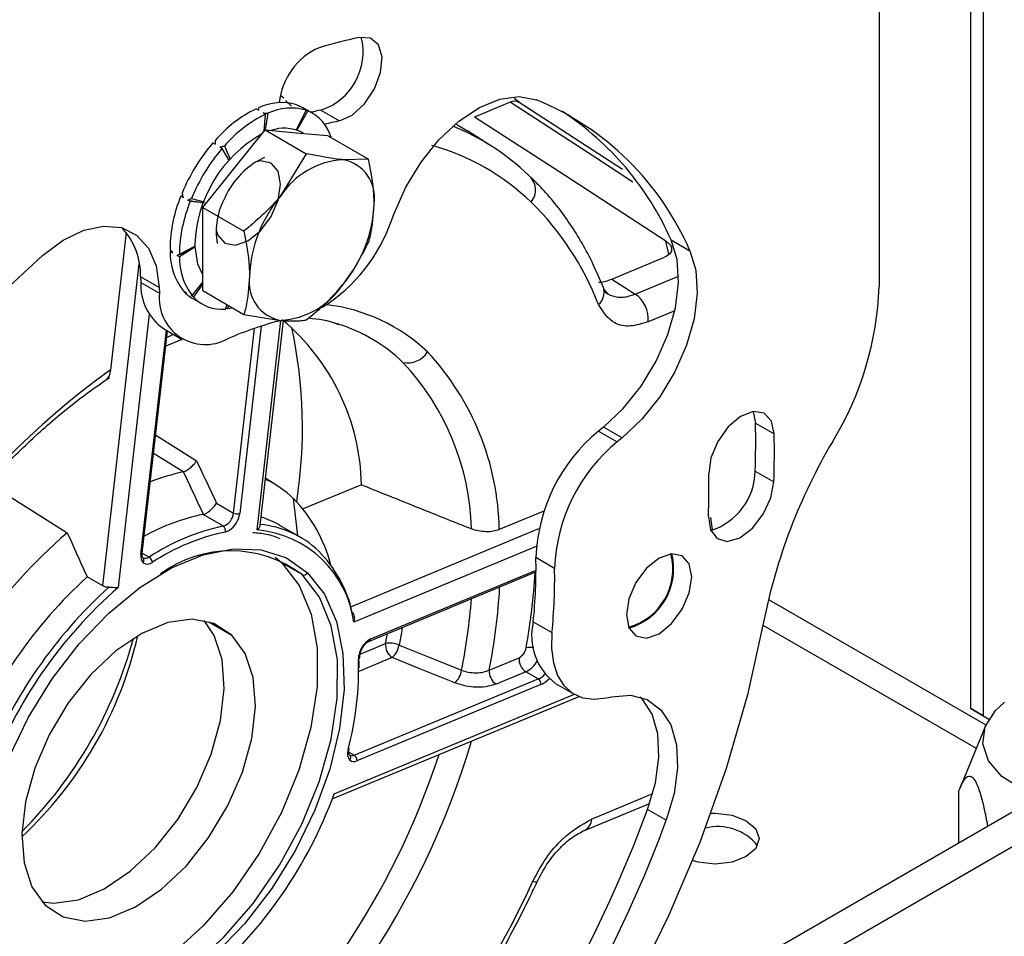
# Paper-space layout 'Sheet2' of a CAD drawing. Header units: millimetres. Extents: x 3 to 471, y 5 to 248.
# Tile 64 of 78: x 98.34 to 100.82, y 115.83 to 118.14. Entities that reach past the tile are written whole.
import ezdxf

# ---------------------------------------------------------------- set-up
doc = ezdxf.new("R2010")
doc.units = ezdxf.units.MM

psp = doc.layouts.new('Sheet2')

# ---------------------------------------------------------------- linework, layer by layer
at = {"color": 7, "linetype": 'Continuous', "lineweight": 25}
for p, q in [((100.7359, 116.4053), (100.7359, 120.4713)), ((100.7674, 120.4532), (100.7674, 116.3871)), ((100.5049, 118.4827), (100.5049, 117.4691)), ((98.9961, 117.9517), (99.004, 117.9449)), ((99.0233, 117.9237), (99.009, 117.9381)), ((99.0369, 117.9272), (99.0428, 117.9238)), ((99.5748, 117.9336), (99.4851, 117.8964)), ((99.5982, 117.933), (99.5853, 117.9434)), ((99.8584, 117.764), (99.5975, 117.9334)), ((99.5999, 117.9318), (99.5975, 117.9334)), ((98.9346, 117.9168), (98.9405, 117.9134)), ((98.9404, 117.9194), (98.9396, 117.914)), ((98.9582, 117.9032), (98.9523, 117.9066)), ((98.9544, 117.8606), (98.9582, 117.9032)), ((98.964, 117.9058), (98.9573, 117.8639)), ((99.0359, 117.864), (99.0605, 117.9136)), ((99.065, 117.9118), (99.0375, 117.8634)), ((99.0414, 117.9255), (99.0411, 117.9248)), ((99.0763, 117.9063), (99.0528, 117.9199)), ((99.0605, 117.9136), (99.0546, 117.917)), ((99.0977, 117.9139), (99.1449, 117.8867)), ((98.8785, 117.7662), (98.9571, 117.8639)), ((98.9571, 117.8639), (99.0609, 117.804)), ((98.9571, 117.8639), (99.0357, 117.8569)), ((99.0357, 117.8569), (99.1142, 117.8499)), ((99.0536, 117.8553), (99.0486, 117.8582)), ((99.5261, 117.824), (99.4673, 117.8614)), ((98.8257, 117.8311), (98.8316, 117.8277)), ((99.1142, 117.8499), (99.2181, 117.7899)), ((99.1232, 117.8447), (99.1237, 117.8452)), ((98.8493, 117.8175), (98.8434, 117.8209)), ((98.8669, 117.7871), (98.8493, 117.8175)), ((98.8546, 117.8235), (98.8688, 117.7893)), ((99.0609, 117.804), (98.9964, 117.6981)), ((99.2181, 117.7899), (99.1535, 117.7889)), ((98.8, 117.6684), (98.8785, 117.7662)), ((98.7448, 117.6972), (98.7507, 117.6938)), ((98.75, 117.6966), (98.7448, 117.6972)), ((98.7684, 117.6835), (98.7625, 117.6869)), ((98.8022, 117.68), (98.7684, 117.6835)), ((98.7715, 117.6911), (98.8033, 117.6827)), ((98.8, 117.6684), (98.9038, 117.6085)), ((98.8, 117.5637), (98.8, 117.6684)), ((99.2763, 117.637), (99.2822, 117.6531)), ((98.6071, 117.6055), (98.5678, 117.2592)), ((99.9809, 117.5867), (100.028, 117.5595)), ((98.7204, 117.5593), (98.7176, 117.5576)), ((98.7176, 117.5576), (98.7235, 117.5542)), ((98.7411, 117.5507), (98.7804, 117.5708)), ((98.7804, 117.5683), (98.7412, 117.544)), ((98.8, 117.4589), (98.8, 117.5637)), ((98.7412, 117.544), (98.7353, 117.5474)), ((99.8315, 117.4881), (99.964, 117.543)), ((98.6905, 117.4666), (98.6434, 117.4938)), ((98.6434, 117.4938), (98.644, 117.4797)), ((98.773, 117.4468), (98.8, 117.4799)), ((98.644, 117.4797), (98.6911, 117.4525)), ((98.6905, 117.4666), (98.6911, 117.4525)), ((98.7533, 117.4574), (98.7527, 117.4566)), ((98.7527, 117.4566), (98.7586, 117.4532)), ((98.8, 117.4757), (98.7763, 117.443)), ((98.7919, 117.4704), (98.8, 117.4795)), ((98.8, 117.4589), (98.9038, 117.399)), ((99.8209, 117.4516), (99.8113, 117.4624)), ((98.7763, 117.443), (98.7704, 117.4464)), ((98.775, 117.4388), (98.7986, 117.4252)), ((98.8572, 117.4124), (98.8612, 117.4236)), ((98.8626, 117.4128), (98.8582, 117.4153)), ((98.8651, 117.4213), (98.8626, 117.4128)), ((98.9038, 117.399), (98.9964, 117.3839)), ((98.9451, 116.8672), (99.0038, 117.3833)), ((98.6475, 116.7969), (98.7113, 117.3575)), ((98.7013, 117.3632), (98.7484, 117.336)), ((98.7035, 117.3178), (98.7481, 117.3362)), ((100.1879, 117.1538), (100.1935, 117.1251)), ((99.81, 117.1147), (99.7978, 117.1048)), ((99.8572, 117.0875), (99.81, 117.1147)), ((100.1935, 117.1251), (100.2406, 117.0979)), ((99.7978, 117.1048), (99.8449, 117.0776)), ((99.8572, 117.0875), (99.8449, 117.0776)), ((98.9869, 116.9674), (98.9586, 116.9854)), ((100.1926, 117.0039), (100.2397, 116.9767)), ((99.1998, 116.9695), (99.0529, 116.9085)), ((98.8347, 116.923), (98.8777, 116.8982)), ((98.8519, 116.865), (98.8008, 116.8945)), ((99.66, 116.9032), (99.5475, 116.8565)), ((100.0848, 116.8571), (100.081, 116.8871)), ((99.0456, 116.8376), (98.9945, 116.8671)), ((98.6475, 116.7969), (98.6475, 116.797)), ((98.6499, 116.7854), (98.6494, 116.7857)), ((98.9823, 116.7869), (98.9991, 116.7724)), ((99.687, 116.7587), (99.6398, 116.7859)), ((99.0502, 116.7429), (98.9991, 116.7724)), ((98.5477, 116.7144), (98.5084, 116.7371)), ((99.2202, 116.5755), (99.64, 116.7497)), ((99.6331, 116.6244), (99.6803, 116.5972)), ((99.5224, 116.5025), (99.5974, 116.5336)), ((99.6144, 116.4983), (99.5393, 116.4671)), ((99.6458, 116.4801), (99.6144, 116.4983)), ((99.182, 116.2877), (99.6458, 116.4801)), ((99.6525, 116.466), (99.1888, 116.2735)), ((99.6892, 116.4689), (99.7364, 116.4417)), ((99.1266, 116.1776), (99.7487, 116.4357)), ((99.8182, 116.4323), (99.8301, 116.435)), ((100.7674, 116.3871), (100.7359, 116.4053)), ((100.7359, 116.4053), (100.7817, 116.3789)), ((100.7674, 116.3871), (100.7817, 116.3789)), ((100.7731, 116.362), (100.7084, 116.2037)), ((100.9572, 116.2115), (100.1676, 115.7557)), ((100.7054, 116.196), (100.7054, 116.0662)), ((99.7622, 116.0983), (99.9243, 116.1655)), ((99.9243, 116.1655), (99.9269, 116.1668)), ((99.9685, 116.124), (99.9214, 116.1513)), ((101.0109, 116.1548), (100.2213, 115.6989)), ((99.6433, 115.9693), (99.6434, 115.9697))]:
    psp.add_line(p, q, dxfattribs=at)
at = {"color": 8, "linetype": 'Continuous', "lineweight": 25}
for p, q in [((98.5477, 116.7144), (98.64, 117.5265)), ((99.8903, 117.4502), (99.9996, 117.4955)), ((99.9899, 117.4081), (99.9227, 117.3802)), ((98.6651, 117.3999), (98.5867, 116.7104)), ((98.9368, 116.8557), (98.9968, 117.3836)), ((98.6443, 116.7936), (98.7086, 117.359)), ((98.8777, 116.8982), (98.9306, 117.3637)), ((98.947, 117.3692), (98.8933, 116.8969)), ((99.0396, 116.841), (99.0287, 116.9345)), ((99.1731, 116.6621), (99.6476, 116.859)), ((99.6407, 116.8138), (99.1806, 116.6229)), ((98.6476, 116.7972), (98.6647, 116.7873)), ((99.2238, 116.5812), (99.6401, 116.754)), ((100.2259, 116.6803), (100.774, 116.364)), ((98.8156, 116.6242), (98.8736, 116.5907)), ((100.2123, 116.6156), (100.7499, 116.3053)), ((99.2606, 116.5693), (99.2655, 116.5943)), ((99.1964, 116.5426), (99.2606, 116.5693)), ((99.2776, 116.5339), (99.1931, 116.4989)), ((99.1314, 116.1902), (99.7369, 116.4414)), ((99.1684, 116.2955), (99.182, 116.2877)), ((99.7802, 116.1269), (99.9343, 116.1909))]:
    psp.add_line(p, q, dxfattribs=at)
at = {"color": 7, "linetype": 'Continuous', "lineweight": 25, "flags": 128}
for points in [[(99.1449, 117.8867), (99.1769, 117.9012), (99.2078, 117.9294), (99.2329, 117.9672), (99.2484, 118.0087), (99.2519, 118.0477), (99.2429, 118.0781), (99.2227, 118.0955), (99.1945, 118.0971)], [(99.2822, 117.6531), (99.3119, 117.7198), (99.3503, 117.7828), (99.3955, 117.839), (99.4454, 117.8856), (99.4974, 117.9204), (99.5491, 117.9416), (99.5979, 117.9482), (99.6413, 117.9398)], [(99.0414, 117.9255), (99.0512, 117.9208), (99.0528, 117.9199)], [(99.4375, 117.8792), (99.4429, 117.8761), (99.4673, 117.8614)], [(99.9676, 117.5837), (99.6974, 117.7588), (99.4851, 117.8964)], [(98.9964, 117.727), (98.9901, 117.7598), (98.9722, 117.7804), (98.9455, 117.7856), (98.9323, 117.7828)], [(98.8335, 117.6116), (98.8377, 117.5989), (98.8556, 117.5783), (98.8823, 117.5731), (98.9139, 117.5841), (98.9455, 117.6095), (98.9722, 117.6456), (98.9901, 117.6869), (98.9964, 117.727)], [(98.3963, 117.5473), (98.4479, 117.5857), (98.5, 117.6109), (98.5498, 117.6217), (98.595, 117.6176), (98.6333, 117.5987), (98.6629, 117.5661), (98.6823, 117.5214), (98.6905, 117.4666)], [(99.81, 117.1147), (99.8598, 117.1617), (99.9048, 117.2182), (99.943, 117.2814), (99.9723, 117.3482), (99.9914, 117.4153), (99.9994, 117.4795), (99.9958, 117.5376), (99.9809, 117.5867)], [(98.8, 117.4985), (98.7873, 117.5256), (98.7803, 117.575)], [(100.028, 117.5595), (100.043, 117.5104), (100.0466, 117.4523), (100.0386, 117.3881), (100.0195, 117.321), (99.9901, 117.2542), (99.952, 117.191), (99.9069, 117.1345), (99.8572, 117.0875)], [(99.8315, 117.4881), (99.8644, 117.4668), (99.8903, 117.4502)], [(99.811, 117.4636), (99.811, 117.4638), (99.8099, 117.4671)], [(98.8763, 117.4149), (98.875, 117.4146), (98.8626, 117.4128)], [(99.1444, 117.3736), (99.1329, 117.3771), (99.1249, 117.3793)], [(100.2406, 117.0979), (100.2335, 117.13), (100.2149, 117.1497), (100.1877, 117.1538), (100.156, 117.1418), (100.1246, 117.1154), (100.0983, 117.0788), (100.0811, 117.0375), (100.0757, 116.9977)], [(98.259, 116.9735), (98.3706, 116.9036), (98.4583, 116.8487)], [(100.0749, 116.8899), (100.0798, 116.856), (100.0965, 116.8338), (100.1224, 116.8268), (100.1537, 116.8361), (100.1855, 116.8601), (100.213, 116.8952), (100.232, 116.9362), (100.2397, 116.9767)], [(98.3302, 115.6848), (98.2877, 115.7388), (98.2577, 115.8072), (98.2411, 115.8881), (98.2383, 115.9789), (98.2494, 116.077), (98.2742, 116.1793), (98.3118, 116.2827), (98.3611, 116.384), (98.4207, 116.4803), (98.4886, 116.5686), (98.5629, 116.6461), (98.6413, 116.7106), (98.7213, 116.76), (98.8007, 116.793), (98.8769, 116.8084), (98.9476, 116.8058), (99.0107, 116.7852), (99.0643, 116.7474)], [(100.0329, 116.737), (100.0266, 116.7698), (100.0087, 116.7904), (99.9819, 116.7956), (99.9504, 116.7846), (99.9188, 116.7592), (99.892, 116.7231), (99.8741, 116.6818), (99.8679, 116.6417), (99.8741, 116.6089), (99.892, 116.5883), (99.9188, 116.5831), (99.9504, 116.5941), (99.9819, 116.6196), (100.0087, 116.6557), (100.0266, 116.6969), (100.0329, 116.737)], [(98.9991, 116.7724), (99.043, 116.7158), (99.073, 116.6433), (99.0882, 116.5575), (99.0881, 116.4611), (99.0727, 116.3576), (99.0425, 116.2505), (98.9986, 116.1433), (98.9424, 116.0398), (98.8758, 115.9434), (98.8011, 115.8575), (98.7209, 115.7849), (98.6379, 115.7282), (98.5549, 115.6893), (98.4747, 115.6694), (98.4001, 115.6694), (98.3455, 115.6839)], [(98.3286, 115.6984), (98.3847, 115.6596), (98.4512, 115.6399), (98.5258, 115.6399), (98.6059, 115.6598), (98.689, 115.6987), (98.772, 115.7554), (98.8522, 115.828), (98.9268, 115.9139), (98.9934, 116.0103), (99.0497, 116.1138), (99.0936, 116.221), (99.1238, 116.3281), (99.1392, 116.4317), (99.1393, 116.528), (99.1241, 116.6138), (99.094, 116.6863), (99.0502, 116.7429)], [(99.0643, 116.7474), (99.1068, 116.6935), (99.1368, 116.625), (99.1535, 116.5442), (99.1563, 116.4533), (99.1451, 116.3553), (99.1204, 116.253), (99.0827, 116.1496), (99.0334, 116.0482), (98.9739, 115.9519), (98.9059, 115.8637), (98.8317, 115.7861), (98.7533, 115.7217), (98.6732, 115.6722), (98.5939, 115.6393), (98.5177, 115.6239), (98.4469, 115.6265), (98.3838, 115.647), (98.3302, 115.6848)], [(98.8736, 116.5907), (98.8283, 116.6199), (98.7734, 116.6305), (98.7118, 116.622), (98.6464, 116.5949), (98.5807, 116.5505), (98.5178, 116.491), (98.461, 116.4195), (98.4131, 116.3395), (98.3765, 116.255), (98.353, 116.1702), (98.3438, 116.0895), (98.3494, 116.0168), (98.3695, 115.9558), (98.403, 115.9096)], [(98.3945, 115.9184), (98.4247, 115.9152), (98.4864, 115.9236), (98.5517, 115.9507), (98.6174, 115.9951), (98.6803, 116.0546), (98.7371, 116.1261), (98.785, 116.2062), (98.8216, 116.2907), (98.8451, 116.3754), (98.8543, 116.4562), (98.8487, 116.5289), (98.8286, 116.5899), (98.8036, 116.6272)], [(100.2137, 116.623), (100.1729, 116.4398), (100.1191, 116.2542), (100.0527, 116.068), (99.9745, 115.883), (99.8851, 115.7007), (99.7854, 115.5228), (99.6761, 115.3511), (99.5584, 115.1869), (99.4333, 115.0318), (99.302, 114.8873), (99.1655, 114.7546), (99.0253, 114.6349), (98.8824, 114.5294), (98.8092, 114.4814)], [(98.403, 115.9096), (98.4484, 115.8804), (98.5033, 115.8698), (98.5649, 115.8783), (98.6303, 115.9054), (98.696, 115.9498), (98.7589, 116.0092), (98.8157, 116.0808), (98.8636, 116.1608), (98.9002, 116.2453), (98.9237, 116.3301), (98.9329, 116.4108), (98.9273, 116.4835), (98.9072, 116.5445), (98.8736, 116.5907)], [(99.6803, 116.5972), (99.6791, 116.557), (99.6839, 116.5206), (99.6945, 116.4891), (99.7106, 116.4635), (99.7318, 116.4445), (99.7573, 116.4328), (99.7864, 116.4287), (99.8182, 116.4323)], [(99.2948, 116.5653), (99.3831, 116.5298), (99.4525, 116.5018)], [(99.1925, 116.5397), (99.1931, 116.5126), (99.1931, 116.507)], [(99.4352, 116.4702), (99.3469, 116.5059), (99.2776, 116.5339)], [(99.8301, 116.435), (99.8781, 116.4389), (99.9203, 116.4279), (99.9548, 116.4025), (99.9798, 116.364), (99.9941, 116.3142), (99.997, 116.2557), (99.9883, 116.1913), (99.9685, 116.124)], [(99.9214, 116.1513), (99.9412, 116.2185), (99.9498, 116.2829), (99.9469, 116.3415), (99.9327, 116.3912), (99.9077, 116.4297), (99.903, 116.4344)], [(100.9105, 116.1846), (100.8656, 116.2022), (100.8147, 116.2344), (100.7807, 116.2733), (100.7662, 116.3161), (100.7722, 116.3596), (100.7983, 116.4005), (100.8209, 116.4211)], [(100.0803, 116.1413), (100.0917, 116.1416), (100.1342, 116.1367), (100.1703, 116.1228), (100.1943, 116.102), (100.2028, 116.0775), (100.1943, 116.0529), (100.1703, 116.0321), (100.1342, 116.0182), (100.0917, 116.0133), (100.0492, 116.0182), (100.0346, 116.0224)]]:
    psp.add_lwpolyline(points, dxfattribs=at)
at = {"color": 8, "linetype": 'Continuous', "lineweight": 25, "flags": 128}
for points in [[(99.8844, 117.7326), (99.7883, 117.795), (99.5748, 117.9336)], [(99.9751, 117.5504), (99.9733, 117.5587), (99.9676, 117.5837)], [(98.7094, 117.341), (98.7164, 117.3443), (98.7261, 117.3489)], [(98.6813, 117.0941), (98.7377, 117.0589), (98.7844, 117.0298)], [(98.7506, 117.0019), (98.6955, 117.0362), (98.6761, 117.0483)], [(99.3031, 116.6099), (99.3009, 116.5971), (99.2948, 116.5653)], [(99.6323, 115.9702), (99.6376, 115.9689), (99.6413, 115.9685), (99.6431, 115.969), (99.6433, 115.9693)]]:
    psp.add_lwpolyline(points, dxfattribs=at)
at = {"color": 7, "linetype": 'Continuous', "lineweight": 25}
for centre, radius, start, end in [((99.4617, 116.8487), 1.2767, 102.0824, 106.7485), ((99.0505, 118.0602), 0.1537, 287.905, 14.217), ((99.1623, 117.9151), 0.1705, 113.6948, 174.1179), ((98.9988, 117.7977), 0.135, 73.6077, 115.623), ((99.3668, 117.2741), 0.7201, 23.3477, 67.595), ((99.0764, 117.6254), 0.3242, 115.9524, 139.2172), ((99.1, 117.6118), 0.3242, 115.9524, 139.2172), ((99.0224, 117.7841), 0.135, 73.6077, 115.623), ((99.022, 117.8148), 0.1062, 16.6755, 66.1171), ((99.325, 116.8483), 1.0896, 102.0399, 103.3825), ((99.2933, 117.2816), 0.7522, 23.9309, 56.6733), ((99.3742, 116.8122), 1.0987, 102.0451, 104.0662), ((99.1101, 117.5655), 0.3299, 119.3543, 178.349), ((99.0049, 117.7681), 0.1001, 64.1062, 109.3066), ((99.1997, 117.31), 0.6089, 46.2015, 67.7058), ((99.1847, 117.5229), 0.4732, 139.3525, 157.3966), ((99.2083, 117.5093), 0.4732, 139.3525, 157.3966), ((99.2187, 117.2556), 0.5909, 46.2104, 74.3983), ((99.0399, 117.6119), 0.2012, 114.8133, 155.871), ((99.1657, 117.5864), 0.2028, 93.4295, 146.5651), ((99.1356, 117.6928), 0.0977, 350.7481, 79.4532), ((99.5922, 117.7127), 0.0468, 319.3199, 51.8169), ((99.0793, 117.5591), 0.3619, 157.5735, 179.1776), ((99.1029, 117.5455), 0.3619, 157.5735, 179.1776), ((99.0053, 117.6091), 0.1715, 150.2664, 190.5409), ((99.2586, 117.4799), 0.3411, 140.2279, 177.3607), ((99.1165, 117.1611), 0.73, 21.0837, 45.55), ((98.8914, 117.6928), 0.3411, 320.2279, 357.3607), ((98.8736, 117.7771), 0.4264, 302.402, 340.8165), ((98.4681, 117.4977), 0.1753, 358.7083, 42.9213), ((98.8756, 117.5555), 0.158, 179.2421, 217.019), ((100.5759, 115.128), 3.2564, 132.0167, 159.7744), ((98.8991, 117.5419), 0.158, 179.2421, 217.019), ((99.0143, 117.4799), 0.0977, 170.7481, 259.4532), ((98.777, 117.4728), 0.1332, 177.0093, 235.3717), ((98.8226, 117.5209), 0.095, 222.6144, 239.9166), ((98.9843, 117.5863), 0.2028, 273.4295, 326.5651), ((99.7022, 117.4968), 0.8032, 328.6422, 358.024), ((98.8066, 117.4392), 0.1163, 173.3946, 298.8347), ((98.8482, 117.5107), 0.0988, 223.2714, 275.2056), ((99.846, 117.3871), 0.077, 354.8678, 54.9133), ((99.2252, 116.5042), 0.9086, 104.3334, 113.5147), ((98.6455, 116.9592), 0.5545, 1.0575, 50.109), ((99.3166, 117.3358), 0.0591, 258.531, 327.8178), ((98.8749, 116.8452), 0.6727, 0.9602, 43.0322), ((99.7634, 115.5951), 2.0491, 125.6964, 165.0252), ((98.8384, 116.8407), 0.6392, 1.5714, 43.1433), ((98.1723, 117.0797), 2.0217, 357.8517, 1.286), ((100.072, 116.7704), 0.4325, 129.3556, 177.9544), ((98.2194, 117.0525), 2.0217, 357.8517, 1.286), ((100.1192, 116.7432), 0.4325, 129.3556, 177.9544), ((101.6405, 116.3387), 1.4549, 149.4182, 168.7272), ((98.8577, 116.4988), 0.5143, 102.0201, 111.6446), ((98.2773, 116.9573), 1.7988, 357.8517, 1.286), ((100.0338, 117.0063), 0.1588, 287.046, 359.1594), ((98.8432, 116.7411), 0.268, 46.1961, 64.5681), ((98.7724, 116.6809), 0.3607, 13.947, 44.6931), ((98.9027, 116.3903), 0.5144, 101.4254, 119.1212), ((98.8385, 116.902), 0.0393, 289.8498, 354.4762), ((98.8385, 116.9022), 0.055, 289.8498, 354.4762), ((98.887, 116.9155), 0.0196, 241.6521, 288.7935), ((98.8743, 116.6586), 0.2406, 60.0358, 72.2971), ((98.9602, 116.3396), 0.5364, 101.6482, 123.4284), ((98.8441, 116.8539), 0.0135, 345.0785, 55.0164), ((98.9228, 116.6254), 0.245, 46.4297, 84.8493), ((99.3099, 115.8609), 1.3042, 130.765, 159.9567), ((98.9638, 116.3332), 0.5281, 101.6482, 123.4284), ((98.9142, 116.588), 0.2687, 7.4623, 85.1668), ((98.6681, 116.7888), 0.0243, 168.5946, 220.2543), ((98.6551, 116.7722), 0.0179, 5.5453, 57.7463), ((98.8706, 116.5034), 0.2994, 53.1425, 126.3194), ((98.863, 116.576), 0.3221, 12.8288, 44.7837), ((98.2905, 116.7609), 1.3496, 354.1945, 1.0598), ((99.8327, 116.7573), 0.1523, 285.5098, 14.4956), ((99.8314, 116.7581), 0.1558, 286.0364, 13.969), ((98.6607, 116.7881), 0.0187, 233.4606, 310.7267), ((99.2997, 115.8675), 1.1757, 132.3013, 158.4204), ((99.0547, 116.7532), 0.0112, 246.3701, 329.3009), ((98.3376, 116.7337), 1.3496, 354.1945, 1.0598), ((99.3494, 115.8387), 1.1742, 132.0069, 158.7148), ((99.3424, 115.8424), 1.1509, 131.0427, 159.679), ((99.7795, 116.5893), 0.1505, 166.5234, 233.1454), ((97.6623, 116.8136), 0.9997, 312.9682, 347.0372), ((97.5608, 116.8722), 1.1034, 315.2142, 344.7912), ((99.2504, 116.5298), 0.0579, 117.3407, 179.665), ((99.2988, 116.5658), 0.0383, 174.7336, 236.3555), ((99.2715, 116.5131), 0.0572, 65.96, 100.8849), ((99.2432, 116.5732), 0.0521, 311.1834, 351.3919), ((99.5817, 116.5638), 0.034, 297.5753, 350.335), ((98.395, 116.5055), 0.7979, 345.2538, 1.7711), ((99.6356, 116.5301), 0.0383, 174.7336, 236.3555), ((99.4009, 116.5095), 0.0522, 311.1851, 351.4814), ((99.5605, 116.499), 0.0383, 174.7336, 236.3555), ((99.6373, 116.4674), 0.0153, 354.7336, 56.3555), ((99.625, 116.5276), 0.0675, 294.0571, 315.6851), ((99.193, 116.2926), 0.0282, 159.5508, 217.5815), ((99.1667, 116.3055), 0.00313, 268.7022, 335.9426), ((99.1811, 116.2879), 0.0163, 230.1678, 298.0799), ((99.1736, 116.2749), 0.0153, 354.7336, 56.3555), ((98.0522, 116.5898), 1.1509, 311.0427, 339.679), ((96.8657, 117.2771), 3.2564, 312.0167, 339.7744), ((96.9129, 117.2499), 3.2564, 312.0167, 339.7744), ((100.0991, 115.9827), 0.1253, 37.7178, 105.1373), ((96.9779, 117.2083), 2.929, 315.7265, 334.9951)]:
    psp.add_arc(centre, radius, start, end, dxfattribs=at)
at = {"color": 8, "linetype": 'Continuous', "lineweight": 25}
for centre, radius, start, end in [((99.5859, 117.9104), 0.0257, 63.3428, 115.6268), ((99.7698, 117.4552), 0.0421, 311.3751, 11.4194), ((99.0606, 116.9819), 0.4444, 46.494, 83.3091), ((97.8399, 117.1129), 1.2114, 351.1462, 12.0387), ((99.0168, 116.9775), 0.416, 46.1974, 72.1476), ((98.6432, 116.7979), 0.00447, 285.1016, 346.6174), ((98.6422, 116.7793), 0.00965, 320.0223, 39.5573), ((98.6556, 116.7991), 0.0149, 247.3722, 307.6607), ((98.013, 116.8442), 1.6276, 349.8771, 356.6408), ((98.0424, 116.7935), 1.5083, 348.8769, 356.8935), ((98.0149, 116.7918), 1.4665, 348.5932, 355.7135), ((99.2171, 116.5814), 0.00666, 298.4304, 358.4499), ((99.6272, 116.5126), 0.0471, 80.9479, 104.6578), ((99.1899, 116.5354), 0.0059, 296.6338, 357.1581), ((99.5856, 116.5581), 0.0664, 295.6804, 330.6383), ((99.6233, 116.5305), 0.0552, 294.0416, 315.4079), ((97.4921, 116.9154), 2.072, 307.8903, 343.3945), ((97.4851, 116.9187), 2.0116, 309.9028, 341.7652), ((99.1633, 116.2816), 0.00965, 320.0223, 39.5573), ((99.1765, 116.2991), 0.0127, 244.0658, 296.1178), ((99.747, 116.1278), 0.0332, 297.2833, 358.4395)]:
    psp.add_arc(centre, radius, start, end, dxfattribs=at)
at = {"color": 7, "linetype": 'Continuous', "lineweight": 25}
for points, knots in [([(98.9404, 117.9194), (98.9404, 117.9189), (98.9404, 117.9179), (98.9405, 117.9159), (98.9405, 117.9144), (98.9405, 117.9134)], [0, 0, 0, 0, 0.250161, 0.500322, 1, 1, 1, 1]), ([(98.9523, 117.9066), (98.9542, 117.9065), (98.9572, 117.9063), (98.9611, 117.906), (98.963, 117.9059), (98.964, 117.9058)], [0, 0, 0, 0, 0.499971, 0.749982, 1, 1, 1, 1]), ([(99.0414, 117.9255), (99.0416, 117.9253), (99.0418, 117.9251), (99.0422, 117.9245), (99.0426, 117.9241), (99.0428, 117.9238)], [0, 0, 0, 0, 0.250161, 0.500322, 1, 1, 1, 1]), ([(99.0546, 117.917), (99.0563, 117.9161), (99.0589, 117.9149), (99.0624, 117.9132), (99.0641, 117.9123), (99.065, 117.9118)], [0, 0, 0, 0, 0.499971, 0.749982, 1, 1, 1, 1]), ([(98.831, 117.8371), (98.831, 117.8363), (98.8311, 117.8348), (98.8313, 117.8316), (98.8315, 117.8293), (98.8316, 117.8277)], [0, 0, 0, 0, 0.2501611, 0.5003223, 1, 1, 1, 1]), ([(98.8434, 117.8209), (98.8452, 117.8213), (98.848, 117.822), (98.8518, 117.8229), (98.8536, 117.8233), (98.8546, 117.8235)], [0, 0, 0, 0, 0.499971, 0.749982, 1, 1, 1, 1]), ([(99.1535, 117.7889), (99.1517, 117.789), (99.1249, 117.7915), (99.0918, 117.798), (99.0609, 117.804)], [0, 0, 0, 0, 0.070185, 1, 1, 1, 1]), ([(99.2321, 117.6771), (99.232, 117.685), (99.2313, 117.7208), (99.2239, 117.7597), (99.2181, 117.7899)], [0, 0, 0, 0, 0.221046, 1, 1, 1, 1]), ([(99.8099, 117.4671), (99.8014, 117.487), (99.777, 117.5441), (99.7274, 117.6293), (99.6724, 117.6998), (99.6366, 117.7353), (99.6268, 117.745)], [0, 0, 0, 0, 0.183965, 0.528291, 0.870783, 1, 1, 1, 1]), ([(98.7479, 117.7047), (98.7481, 117.7038), (98.7486, 117.702), (98.7495, 117.6983), (98.7502, 117.6956), (98.7507, 117.6938)], [0, 0, 0, 0, 0.250161, 0.500322, 1, 1, 1, 1]), ([(98.7625, 117.6869), (98.764, 117.6876), (98.7662, 117.6887), (98.7692, 117.6901), (98.7707, 117.6908), (98.7715, 117.6911)], [0, 0, 0, 0, 0.499971, 0.749982, 1, 1, 1, 1]), ([(98.7625, 117.6869), (98.7742, 117.6849), (98.7889, 117.6822), (98.8021, 117.6805), (98.8048, 117.6802)], [0, 0, 0, 0, 0.798168, 1, 1, 1, 1]), ([(98.9964, 117.6981), (98.9945, 117.6958), (98.9678, 117.6629), (98.9346, 117.6347), (98.9038, 117.6085)], [0, 0, 0, 0, 0.070185, 1, 1, 1, 1]), ([(99.2181, 117.5804), (99.2197, 117.5862), (99.228, 117.6155), (99.2303, 117.6496), (99.2321, 117.6771)], [0, 0, 0, 0, 0.197224, 1, 1, 1, 1]), ([(98.9038, 117.6085), (98.9096, 117.5782), (98.917, 117.5394), (98.9177, 117.5036), (98.9178, 117.4956)], [0, 0, 0, 0, 0.778954, 1, 1, 1, 1]), ([(99.1535, 117.4746), (99.1554, 117.4769), (99.1817, 117.51), (99.2005, 117.5465), (99.2181, 117.5804)], [0, 0, 0, 0, 0.070185, 1, 1, 1, 1]), ([(99.9676, 117.5837), (99.9699, 117.582), (99.9747, 117.5786), (99.9793, 117.5729), (99.9819, 117.5671), (99.9823, 117.5595), (99.9779, 117.5504), (99.9686, 117.5455), (99.964, 117.543)], [0, 0, 0, 0, 0.124879, 0.250454, 0.3746, 0.500709, 0.749903, 1, 1, 1, 1]), ([(98.7175, 117.5643), (98.718, 117.5634), (98.719, 117.5617), (98.721, 117.5584), (98.7225, 117.5558), (98.7235, 117.5542)], [0, 0, 0, 0, 0.2501611, 0.5003223, 1, 1, 1, 1]), ([(98.7353, 117.5474), (98.7486, 117.5534), (98.7644, 117.5606), (98.7788, 117.5687), (98.781, 117.57)], [0, 0, 0, 0, 0.846921, 1, 1, 1, 1]), ([(98.7353, 117.5474), (98.7362, 117.5479), (98.7377, 117.5487), (98.7396, 117.5498), (98.7406, 117.5504), (98.7411, 117.5507)], [0, 0, 0, 0, 0.499971, 0.749982, 1, 1, 1, 1]), ([(98.9178, 117.4956), (98.916, 117.4682), (98.9137, 117.4341), (98.9054, 117.4048), (98.9038, 117.399)], [0, 0, 0, 0, 0.802776, 1, 1, 1, 1]), ([(99.7977, 117.4808), (99.7988, 117.4806), (99.8089, 117.4792), (99.8209, 117.4839), (99.8315, 117.4881)], [0, 0, 0, 0, 0.116388, 1, 1, 1, 1]), ([(98.7494, 117.4604), (98.7502, 117.4598), (98.7517, 117.4586), (98.7548, 117.4562), (98.7571, 117.4544), (98.7586, 117.4532)], [0, 0, 0, 0, 0.2501611, 0.5003223, 1, 1, 1, 1]), ([(99.0609, 117.3849), (99.0693, 117.3917), (99.086, 117.4051), (99.1099, 117.4269), (99.1328, 117.4498), (99.1466, 117.4663), (99.1535, 117.4746)], [0, 0, 0, 0, 0.247269, 0.495363, 0.746874, 1, 1, 1, 1]), ([(98.7704, 117.4464), (98.7708, 117.4465), (98.7715, 117.4465), (98.7723, 117.4467), (98.7728, 117.4467), (98.773, 117.4468)], [0, 0, 0, 0, 0.499971, 0.749982, 1, 1, 1, 1]), ([(99.9227, 117.3802), (99.9074, 117.3755), (99.8769, 117.3661), (99.8289, 117.3752), (99.8095, 117.4053), (99.7976, 117.4237)], [0, 0, 0, 0, 0.280338, 0.560893, 1, 1, 1, 1]), ([(98.9964, 117.3839), (98.9982, 117.3837), (99.0061, 117.383), (99.0192, 117.3824), (99.0346, 117.3824), (99.0486, 117.3832), (99.0568, 117.3844), (99.0609, 117.3849)], [0, 0, 0, 0, 0.070013, 0.29978, 0.530809, 0.765015, 1, 1, 1, 1]), ([(99.067, 117.3899), (99.0915, 117.3872), (99.118, 117.3842), (99.1408, 117.3743), (99.1425, 117.3735)], [0, 0, 0, 0, 0.923886, 1, 1, 1, 1]), ([(98.5678, 117.2592), (98.5667, 117.2539), (98.5647, 117.2432), (98.5587, 117.2367), (98.5556, 117.2334)], [0, 0, 0, 0, 0.500364, 1, 1, 1, 1]), ([(97.7961, 116.1249), (97.8026, 116.1482), (97.8216, 116.2158), (97.8616, 116.3289), (97.9192, 116.4624), (97.9867, 116.5932), (98.0631, 116.7194), (98.1473, 116.8392), (98.2379, 116.9508), (98.3337, 117.0527), (98.4332, 117.1431), (98.5111, 117.2032), (98.5552, 117.2329), (98.5653, 117.2396)], [0, 0, 0, 0, 0.0532826, 0.1550785, 0.2569899, 0.3589611, 0.4609576, 0.56294, 0.6648638, 0.7666924, 0.8683911, 0.9699306, 1, 1, 1, 1]), ([(98.7515, 117.0021), (98.7527, 117.0026), (98.7554, 117.0035), (98.76, 117.006), (98.7649, 117.0093), (98.7697, 117.0131), (98.7743, 117.0173), (98.7789, 117.0221), (98.782, 117.0262), (98.7838, 117.0288), (98.7842, 117.0295), (98.7844, 117.0298)], [0, 0, 0, 0, 0.115813, 0.238899, 0.367613, 0.499686, 0.61161, 0.749866, 0.926542, 0.975228, 1, 1, 1, 1]), ([(98.7844, 117.0298), (98.7938, 117.0098), (98.8106, 116.9743), (98.8274, 116.9387), (98.8347, 116.923)], [0, 0, 0, 0, 0.56, 1, 1, 1, 1]), ([(98.7515, 117.0021), (98.7513, 117.002), (98.751, 117.002), (98.7507, 117.0019), (98.7506, 117.0019)], [0, 0, 0, 0, 0.56, 1, 1, 1, 1]), ([(98.8018, 116.8947), (98.7924, 116.9148), (98.7757, 116.9506), (98.7589, 116.9864), (98.7515, 117.0021)], [0, 0, 0, 0, 0.56, 1, 1, 1, 1]), ([(99.1998, 116.9695), (99.2517, 116.9487), (99.3442, 116.9117), (99.4367, 116.8746), (99.4774, 116.8583)], [0, 0, 0, 0, 0.56, 1, 1, 1, 1]), ([(98.8018, 116.8947), (98.8031, 116.8952), (98.8058, 116.8961), (98.8104, 116.8987), (98.8154, 116.902), (98.8213, 116.9069), (98.8269, 116.9123), (98.8317, 116.9181), (98.8337, 116.9213), (98.8347, 116.923)], [0, 0, 0, 0, 0.1193006, 0.2418118, 0.3684444, 0.5000239, 0.7075119, 0.8431963, 1, 1, 1, 1]), ([(98.8008, 116.8945), (98.801, 116.8945), (98.8013, 116.8946), (98.8017, 116.8947), (98.8018, 116.8947)], [0, 0, 0, 0, 0.56, 1, 1, 1, 1]), ([(98.9368, 116.8557), (98.9384, 116.8571), (98.9413, 116.8595), (98.944, 116.8636), (98.9454, 116.8671), (98.945, 116.8687), (98.9448, 116.8694)], [0, 0, 0, 0, 0.289524, 0.500199, 0.769417, 1, 1, 1, 1]), ([(98.4583, 116.8487), (98.4677, 116.8279), (98.4845, 116.7907), (98.5011, 116.7535), (98.5084, 116.7371)], [0, 0, 0, 0, 0.56, 1, 1, 1, 1]), ([(98.9262, 116.8493), (98.9377, 116.8485), (98.962, 116.8467), (98.9834, 116.8385), (98.9946, 116.8342)], [0, 0, 0, 0, 0.472278, 1, 1, 1, 1]), ([(99.5475, 116.8565), (99.5426, 116.8549), (99.5328, 116.8516), (99.514, 116.8506), (99.4946, 116.8525), (99.4831, 116.8563), (99.4774, 116.8583)], [0, 0, 0, 0, 0.250153, 0.499943, 0.749923, 1, 1, 1, 1]), ([(98.6494, 116.7857), (98.649, 116.7862), (98.6481, 116.7872), (98.6471, 116.792), (98.6474, 116.7956), (98.6475, 116.7969)], [0, 0, 0, 0, 0.4209408, 0.8014297, 1, 1, 1, 1]), ([(98.5636, 116.7112), (98.5606, 116.7112), (98.5547, 116.7112), (98.55, 116.7133), (98.5477, 116.7144)], [0, 0, 0, 0, 0.498439, 1, 1, 1, 1]), ([(98.5636, 116.7112), (98.5656, 116.7112), (98.57, 116.7113), (98.576, 116.7108), (98.5819, 116.7104), (98.5849, 116.7104), (98.5867, 116.7104)], [0, 0, 0, 0, 0.230572, 0.499812, 0.71045, 1, 1, 1, 1]), ([(99.1771, 116.6475), (99.1783, 116.6459), (99.1809, 116.6423), (99.1822, 116.6361), (99.1823, 116.6294), (99.1812, 116.6252), (99.1806, 116.6229)], [0, 0, 0, 0, 0.230572, 0.499812, 0.71045, 1, 1, 1, 1]), ([(99.1958, 116.5352), (99.1958, 116.5375), (99.196, 116.5423), (99.1988, 116.5515), (99.2038, 116.5608), (99.2103, 116.5689), (99.2163, 116.5736), (99.2192, 116.575), (99.2202, 116.5755)], [0, 0, 0, 0, 0.167146, 0.34493, 0.532081, 0.722685, 0.908906, 1, 1, 1, 1]), ([(99.4525, 116.5018), (99.4579, 116.5001), (99.4692, 116.4964), (99.4886, 116.495), (99.5077, 116.4968), (99.5175, 116.5006), (99.5224, 116.5025)], [0, 0, 0, 0, 0.237257, 0.499878, 0.749913, 1, 1, 1, 1]), ([(99.5393, 116.4671), (99.5311, 116.4645), (99.5145, 116.4593), (99.4848, 116.4588), (99.4574, 116.4626), (99.4426, 116.4677), (99.4352, 116.4702)], [0, 0, 0, 0, 0.279951, 0.559735, 0.77999, 1, 1, 1, 1]), ([(99.1705, 116.288), (99.17, 116.2885), (99.1692, 116.2895), (99.1681, 116.2951), (99.1687, 116.3006), (99.1694, 116.3038), (99.1695, 116.3042)], [0, 0, 0, 0, 0.338357, 0.639109, 0.949353, 1, 1, 1, 1]), ([(99.1709, 116.2877), (99.1709, 116.2877), (99.1707, 116.2877), (99.1706, 116.2878), (99.1705, 116.288)], [0, 0, 0, 0, 0.044601, 1, 1, 1, 1]), ([(100.7054, 116.196), (100.7071, 116.2004), (100.7144, 116.219), (100.7255, 116.238), (100.7406, 116.2339), (100.7508, 116.2177), (100.7604, 116.1911), (100.77, 116.1536), (100.7756, 116.1243), (100.7786, 116.1085)], [0, 0, 0, 0, 0.0986406, 0.421796, 0.5550888, 0.6522431, 0.7492007, 0.864709, 1, 1, 1, 1]), ([(99.6323, 115.9702), (99.6428, 115.9897), (99.6637, 116.0288), (99.7146, 116.0892), (99.7553, 116.1126), (99.7802, 116.1269)], [0, 0, 0, 0, 0.280338, 0.560893, 1, 1, 1, 1]), ([(99.6434, 115.9697), (99.6511, 115.9845), (99.6665, 116.0139), (99.6969, 116.0516), (99.7301, 116.082), (99.7524, 116.0933), (99.7635, 116.0989)], [0, 0, 0, 0, 0.2524854, 0.5034844, 0.7526826, 1, 1, 1, 1]), ([(99.0753, 115.1472), (99.0959, 115.1686), (99.1557, 115.2303), (99.2508, 115.3405), (99.3576, 115.4798), (99.457, 115.6268), (99.5466, 115.7773), (99.6069, 115.8926), (99.6371, 115.9562), (99.6433, 115.9693)], [0, 0, 0, 0, 0.092213, 0.267092, 0.441936, 0.616723, 0.791484, 0.957084, 1, 1, 1, 1])]:
    psp.add_open_spline(points, degree=3, knots=knots, dxfattribs=at)
at = {"color": 8, "linetype": 'Continuous', "lineweight": 25}
psp.add_open_spline([(99.8094, 117.4626), (99.8101, 117.4615), (99.8157, 117.4523), (99.8329, 117.4444), (99.8595, 117.44), (99.88, 117.4468), (99.8903, 117.4502)], degree=3, knots=[0, 0, 0, 0, 0.0451642, 0.3637348, 0.6821388, 1, 1, 1, 1], dxfattribs=at)

doc.saveas('drawing.dxf')
